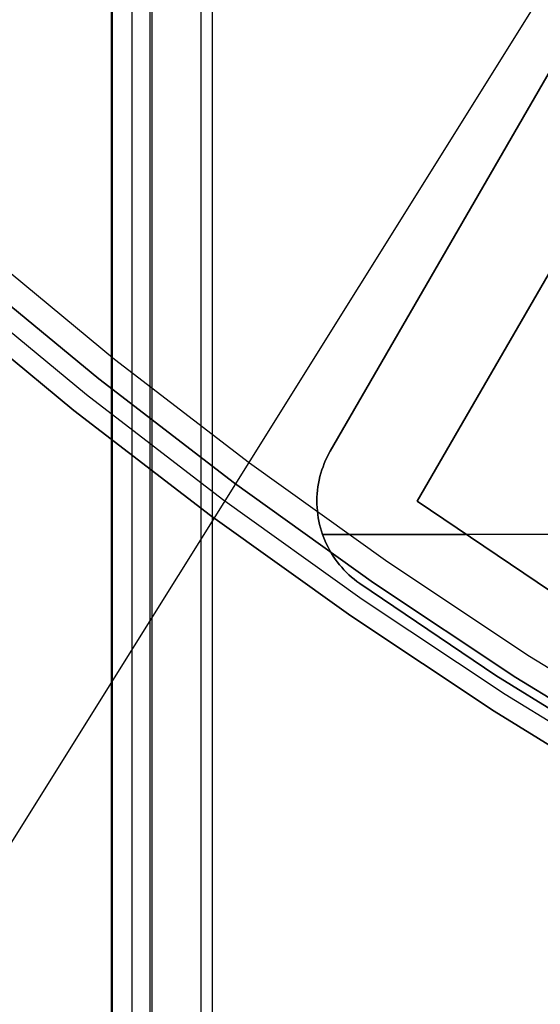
# Model space of a CAD drawing. Header units: millimetres. Extents: x 7986 to 9191, y -11326 to -10283.
# Tile 18 of 256: x 8525 to 8536, y -10755 to -10736. Entities that reach past the tile are written whole.
import ezdxf

# ---------------------------------------------------------------- set-up
doc = ezdxf.new("R2010")
doc.units = ezdxf.units.MM
doc.layers.add('BLANCO METALICO', color=7, linetype='Continuous', true_color=0xededed)
doc.layers.add('luz', color=7, linetype='Continuous')

msp = doc.modelspace()

# ---------------------------------------------------------------- linework, layer by layer
at = {"color": 7, "true_color": 0xffffff}
for p, q in [((8527.17, -10695.811, 50.099), (8527.17, -11325.811, 50.099)), ((8527.195, -11325.811, 50.324), (8527.195, -10695.811, 50.324)), ((8527.589, -11325.811, 52.029), (8527.589, -10695.811, 52.029)), ((8527.945, -11325.811, 49.125), (8527.945, -10695.811, 49.125)), ((8527.983, -11325.811, 53.734), (8527.983, -10695.811, 53.734)), ((8528.957, -10695.811, 54.509), (8528.957, -11325.811, 54.509)), ((8529.182, -10695.811, 54.484), (8529.182, -11325.811, 54.484))]:
    msp.add_line(p, q, dxfattribs=at)
at = {"layer": 'BLANCO METALICO'}
for p, q in [((8536.302, -10736.155, 159.581), (8531.534, -10744.414, 159.581)), ((8531.534, -10744.414, 162.081), (8536.302, -10736.155, 162.081)), ((8536.302, -10736.155, 156.581), (8531.534, -10744.414, 156.581)), ((8536.302, -10736.155, 160.831), (8531.534, -10744.414, 160.831)), ((8536.302, -10736.155, 158.081), (8531.534, -10744.414, 158.081)), ((8533.267, -10745.414, 159.581), (8538.035, -10737.155, 159.581)), ((8538.035, -10737.155, 162.081), (8533.267, -10745.414, 162.081)), ((8533.267, -10745.414, 160.831), (8538.035, -10737.155, 160.831)), ((8533.918, -10740.285, 159.581), (8533.918, -10740.285, 162.081)), ((8533.918, -10740.285, 156.581), (8533.918, -10740.285, 159.581)), ((8527.236, -10742.587, 139.165), (8524.622, -10740.428, 139.165)), ((8527.236, -10742.587, 139.965), (8524.622, -10740.428, 139.965)), ((8524.297, -10740.808, 143.581), (8526.924, -10742.978, 143.581)), ((8526.924, -10742.978, 141.965), (8524.297, -10740.808, 141.965)), ((8524.297, -10740.808, 142.773), (8526.924, -10742.978, 142.773)), ((8526.924, -10742.978, 140.465), (8524.297, -10740.808, 140.465)), ((8526.675, -10743.291, 143.581), (8524.037, -10741.112, 143.581)), ((8535.651, -10741.285, 159.581), (8535.651, -10741.285, 162.081)), ((8526.425, -10743.603, 143.581), (8523.777, -10741.416, 143.581)), ((8523.777, -10741.416, 141.965), (8526.425, -10743.603, 141.965)), ((8523.777, -10741.416, 140.465), (8526.425, -10743.603, 140.465)), ((8526.425, -10743.603, 142.773), (8523.777, -10741.416, 142.773)), ((8526.425, -10743.603, 141.215), (8523.777, -10741.416, 141.215)), ((8529.923, -10744.655, 139.165), (8527.236, -10742.587, 139.165)), ((8529.923, -10744.655, 139.965), (8527.236, -10742.587, 139.965)), ((8526.924, -10742.978, 143.581), (8529.624, -10745.056, 143.581)), ((8529.624, -10745.056, 141.965), (8526.924, -10742.978, 141.965)), ((8526.924, -10742.978, 142.773), (8529.624, -10745.056, 142.773)), ((8529.624, -10745.056, 140.465), (8526.924, -10742.978, 140.465)), ((8529.386, -10745.377, 143.581), (8526.675, -10743.291, 143.581)), ((8529.148, -10745.698, 143.581), (8526.425, -10743.603, 143.581)), ((8526.425, -10743.603, 141.965), (8529.148, -10745.698, 141.965)), ((8526.425, -10743.603, 140.465), (8529.148, -10745.698, 140.465)), ((8529.148, -10745.698, 142.773), (8526.425, -10743.603, 142.773)), ((8529.148, -10745.698, 141.215), (8526.425, -10743.603, 141.215)), ((8531.501, -10744.474, 162.081), (8531.534, -10744.414, 162.081)), ((8531.534, -10744.414, 159.581), (8531.501, -10744.474, 159.581)), ((8531.534, -10744.414, 156.581), (8531.501, -10744.474, 156.581)), ((8531.501, -10744.474, 160.831), (8531.534, -10744.414, 160.831)), ((8531.501, -10744.474, 158.081), (8531.534, -10744.414, 158.081)), ((8531.534, -10744.414, 162.081), (8531.534, -10744.414, 159.581)), ((8531.534, -10744.414, 159.581), (8531.534, -10744.414, 156.581)), ((8531.413, -10744.662, 162.081), (8531.44, -10744.598, 162.081)), ((8531.44, -10744.598, 159.581), (8531.413, -10744.662, 159.581)), ((8531.44, -10744.598, 156.581), (8531.413, -10744.662, 156.581)), ((8531.413, -10744.662, 160.831), (8531.44, -10744.598, 160.831)), ((8531.413, -10744.662, 158.081), (8531.44, -10744.598, 158.081)), ((8531.44, -10744.598, 162.081), (8531.47, -10744.536, 162.081)), ((8531.47, -10744.536, 159.581), (8531.44, -10744.598, 159.581)), ((8531.47, -10744.536, 156.581), (8531.44, -10744.598, 156.581)), ((8531.44, -10744.598, 160.831), (8531.47, -10744.536, 160.831)), ((8531.44, -10744.598, 158.081), (8531.47, -10744.536, 158.081)), ((8531.47, -10744.536, 162.081), (8531.501, -10744.474, 162.081)), ((8531.501, -10744.474, 159.581), (8531.47, -10744.536, 159.581)), ((8531.501, -10744.474, 156.581), (8531.47, -10744.536, 156.581)), ((8531.47, -10744.536, 160.831), (8531.501, -10744.474, 160.831)), ((8531.47, -10744.536, 158.081), (8531.501, -10744.474, 158.081)), ((8532.679, -10746.628, 139.165), (8529.923, -10744.655, 139.165)), ((8532.679, -10746.628, 139.965), (8529.923, -10744.655, 139.965)), ((8531.346, -10744.857, 162.081), (8531.366, -10744.791, 162.081)), ((8531.366, -10744.791, 159.581), (8531.346, -10744.857, 159.581)), ((8531.366, -10744.791, 156.581), (8531.346, -10744.857, 156.581)), ((8531.346, -10744.857, 160.831), (8531.366, -10744.791, 160.831)), ((8531.346, -10744.857, 158.081), (8531.366, -10744.791, 158.081)), ((8531.366, -10744.791, 162.081), (8531.389, -10744.726, 162.081)), ((8531.389, -10744.726, 159.581), (8531.366, -10744.791, 159.581)), ((8531.389, -10744.726, 156.581), (8531.366, -10744.791, 156.581)), ((8531.366, -10744.791, 160.831), (8531.389, -10744.726, 160.831)), ((8531.366, -10744.791, 158.081), (8531.389, -10744.726, 158.081)), ((8531.389, -10744.726, 162.081), (8531.413, -10744.662, 162.081)), ((8531.413, -10744.662, 159.581), (8531.389, -10744.726, 159.581)), ((8531.413, -10744.662, 156.581), (8531.389, -10744.726, 156.581)), ((8531.389, -10744.726, 160.831), (8531.413, -10744.662, 160.831)), ((8531.389, -10744.726, 158.081), (8531.413, -10744.662, 158.081)), ((8531.298, -10745.059, 162.081), (8531.312, -10744.991, 162.081)), ((8531.312, -10744.991, 159.581), (8531.298, -10745.059, 159.581)), ((8531.312, -10744.991, 156.581), (8531.298, -10745.059, 156.581)), ((8531.298, -10745.059, 160.831), (8531.312, -10744.991, 160.831)), ((8531.298, -10745.059, 158.081), (8531.312, -10744.991, 158.081)), ((8531.312, -10744.991, 162.081), (8531.328, -10744.924, 162.081)), ((8531.328, -10744.924, 159.581), (8531.312, -10744.991, 159.581)), ((8531.328, -10744.924, 156.581), (8531.312, -10744.991, 156.581)), ((8531.312, -10744.991, 160.831), (8531.328, -10744.924, 160.831)), ((8531.312, -10744.991, 158.081), (8531.328, -10744.924, 158.081)), ((8531.328, -10744.924, 162.081), (8531.346, -10744.857, 162.081)), ((8531.346, -10744.857, 159.581), (8531.328, -10744.924, 159.581)), ((8531.346, -10744.857, 156.581), (8531.328, -10744.924, 156.581)), ((8531.328, -10744.924, 160.831), (8531.346, -10744.857, 160.831)), ((8531.328, -10744.924, 158.081), (8531.346, -10744.857, 158.081)), ((8529.624, -10745.056, 143.581), (8532.395, -10747.04, 143.581)), ((8532.395, -10747.04, 141.965), (8529.624, -10745.056, 141.965)), ((8529.624, -10745.056, 142.773), (8532.395, -10747.04, 142.773)), ((8532.395, -10747.04, 140.465), (8529.624, -10745.056, 140.465)), ((8531.272, -10745.264, 162.081), (8531.279, -10745.195, 162.081)), ((8531.279, -10745.195, 159.581), (8531.272, -10745.264, 159.581)), ((8531.279, -10745.195, 156.581), (8531.272, -10745.264, 156.581)), ((8531.272, -10745.264, 160.831), (8531.279, -10745.195, 160.831)), ((8531.272, -10745.264, 158.081), (8531.279, -10745.195, 158.081)), ((8531.279, -10745.195, 162.081), (8531.287, -10745.127, 162.081)), ((8531.287, -10745.127, 159.581), (8531.279, -10745.195, 159.581)), ((8531.287, -10745.127, 156.581), (8531.279, -10745.195, 156.581)), ((8531.279, -10745.195, 160.831), (8531.287, -10745.127, 160.831)), ((8531.279, -10745.195, 158.081), (8531.287, -10745.127, 158.081)), ((8531.287, -10745.127, 162.081), (8531.298, -10745.059, 162.081)), ((8531.298, -10745.059, 159.581), (8531.287, -10745.127, 159.581)), ((8531.298, -10745.059, 156.581), (8531.287, -10745.127, 156.581)), ((8531.287, -10745.127, 160.831), (8531.298, -10745.059, 160.831)), ((8531.287, -10745.127, 158.081), (8531.298, -10745.059, 158.081)), ((8532.168, -10747.369, 143.581), (8529.386, -10745.377, 143.581)), ((8531.267, -10745.402, 162.081), (8531.268, -10745.333, 162.081)), ((8531.268, -10745.333, 159.581), (8531.267, -10745.402, 159.581)), ((8531.268, -10745.333, 156.581), (8531.267, -10745.402, 156.581)), ((8531.267, -10745.402, 160.831), (8531.268, -10745.333, 160.831)), ((8531.267, -10745.402, 158.081), (8531.268, -10745.333, 158.081)), ((8531.267, -10745.471, 162.081), (8531.267, -10745.402, 162.081)), ((8531.267, -10745.402, 159.581), (8531.267, -10745.471, 159.581)), ((8531.267, -10745.402, 156.581), (8531.267, -10745.471, 156.581)), ((8531.267, -10745.471, 160.831), (8531.267, -10745.402, 160.831)), ((8531.267, -10745.471, 158.081), (8531.267, -10745.402, 158.081)), ((8531.268, -10745.333, 162.081), (8531.272, -10745.264, 162.081)), ((8531.272, -10745.264, 159.581), (8531.268, -10745.333, 159.581)), ((8531.272, -10745.264, 156.581), (8531.268, -10745.333, 156.581)), ((8531.268, -10745.333, 160.831), (8531.272, -10745.264, 160.831)), ((8531.268, -10745.333, 158.081), (8531.272, -10745.264, 158.081)), ((8533.267, -10745.414, 159.581), (8533.267, -10745.414, 162.081)), ((8533.267, -10745.414, 162.081), (8535.923, -10747.205, 162.081)), ((8535.923, -10747.205, 159.581), (8533.267, -10745.414, 159.581)), ((8533.267, -10745.414, 160.831), (8535.923, -10747.205, 160.831)), ((8531.27, -10745.54, 162.081), (8531.267, -10745.471, 162.081)), ((8531.267, -10745.471, 159.581), (8531.27, -10745.54, 159.581)), ((8531.267, -10745.471, 156.581), (8531.27, -10745.54, 156.581)), ((8531.27, -10745.54, 160.831), (8531.267, -10745.471, 160.831)), ((8531.27, -10745.54, 158.081), (8531.267, -10745.471, 158.081)), ((8531.276, -10745.608, 162.081), (8531.27, -10745.54, 162.081)), ((8531.27, -10745.54, 159.581), (8531.276, -10745.608, 159.581)), ((8531.276, -10745.608, 160.831), (8531.27, -10745.54, 160.831)), ((8531.27, -10745.54, 156.581), (8531.276, -10745.608, 156.581)), ((8531.276, -10745.608, 158.081), (8531.27, -10745.54, 158.081)), ((8531.284, -10745.677, 162.081), (8531.276, -10745.608, 162.081)), ((8531.276, -10745.608, 159.581), (8531.284, -10745.677, 159.581)), ((8531.276, -10745.608, 156.581), (8531.284, -10745.677, 156.581)), ((8531.284, -10745.677, 160.831), (8531.276, -10745.608, 160.831)), ((8531.284, -10745.677, 158.081), (8531.276, -10745.608, 158.081)), ((8531.94, -10747.698, 143.581), (8529.148, -10745.698, 143.581)), ((8529.148, -10745.698, 141.965), (8531.94, -10747.698, 141.965)), ((8529.148, -10745.698, 140.465), (8531.94, -10747.698, 140.465)), ((8531.94, -10747.698, 142.773), (8529.148, -10745.698, 142.773)), ((8531.94, -10747.698, 141.215), (8529.148, -10745.698, 141.215)), ((8531.294, -10745.745, 162.081), (8531.284, -10745.677, 162.081)), ((8531.284, -10745.677, 159.581), (8531.294, -10745.745, 159.581)), ((8531.284, -10745.677, 156.581), (8531.294, -10745.745, 156.581)), ((8531.294, -10745.745, 160.831), (8531.284, -10745.677, 160.831)), ((8531.294, -10745.745, 158.081), (8531.284, -10745.677, 158.081)), ((8531.307, -10745.813, 162.081), (8531.294, -10745.745, 162.081)), ((8531.294, -10745.745, 159.581), (8531.307, -10745.813, 159.581)), ((8531.294, -10745.745, 156.581), (8531.307, -10745.813, 156.581)), ((8531.307, -10745.813, 160.831), (8531.294, -10745.745, 160.831)), ((8531.307, -10745.813, 158.081), (8531.294, -10745.745, 158.081)), ((8531.322, -10745.88, 162.081), (8531.307, -10745.813, 162.081)), ((8531.307, -10745.813, 159.581), (8531.322, -10745.88, 159.581)), ((8531.307, -10745.813, 156.581), (8531.322, -10745.88, 156.581)), ((8531.322, -10745.88, 160.831), (8531.307, -10745.813, 160.831)), ((8531.322, -10745.88, 158.081), (8531.307, -10745.813, 158.081)), ((8531.314, -10745.847, 159.581), (8531.314, -10745.847, 162.081)), ((8531.314, -10745.847, 159.581), (8531.314, -10745.847, 156.581)), ((8531.339, -10745.947, 162.081), (8531.322, -10745.88, 162.081)), ((8531.322, -10745.88, 159.581), (8531.339, -10745.947, 159.581)), ((8531.322, -10745.88, 156.581), (8531.339, -10745.947, 156.581)), ((8531.339, -10745.947, 160.831), (8531.322, -10745.88, 160.831)), ((8531.339, -10745.947, 158.081), (8531.322, -10745.88, 158.081)), ((8531.359, -10746.013, 162.081), (8531.339, -10745.947, 162.081)), ((8531.339, -10745.947, 159.581), (8531.359, -10746.013, 159.581)), ((8531.339, -10745.947, 156.581), (8531.359, -10746.013, 156.581)), ((8531.359, -10746.013, 160.831), (8531.339, -10745.947, 160.831)), ((8531.359, -10746.013, 158.081), (8531.339, -10745.947, 158.081)), ((8531.38, -10746.079, 162.081), (8531.359, -10746.013, 162.081)), ((8531.359, -10746.013, 159.581), (8531.38, -10746.079, 159.581)), ((8531.359, -10746.013, 156.581), (8531.38, -10746.079, 156.581)), ((8531.38, -10746.079, 160.831), (8531.359, -10746.013, 160.831)), ((8531.38, -10746.079, 158.081), (8531.359, -10746.013, 158.081)), ((8531.38, -10746.078, 162.081), (8534.229, -10746.078, 162.081)), ((8537.716, -10746.078, 156.581), (8531.38, -10746.078, 156.581)), ((8531.404, -10746.144, 162.081), (8531.38, -10746.079, 162.081)), ((8531.38, -10746.079, 159.581), (8531.404, -10746.144, 159.581)), ((8531.38, -10746.079, 156.581), (8531.404, -10746.144, 156.581)), ((8531.404, -10746.144, 160.831), (8531.38, -10746.079, 160.831)), ((8531.404, -10746.144, 158.081), (8531.38, -10746.079, 158.081)), ((8531.431, -10746.207, 162.081), (8531.404, -10746.144, 162.081)), ((8531.404, -10746.144, 159.581), (8531.431, -10746.207, 159.581)), ((8531.404, -10746.144, 156.581), (8531.431, -10746.207, 156.581)), ((8531.431, -10746.207, 160.831), (8531.404, -10746.144, 160.831)), ((8531.431, -10746.207, 158.081), (8531.404, -10746.144, 158.081)), ((8531.459, -10746.27, 162.081), (8531.431, -10746.207, 162.081)), ((8531.431, -10746.207, 159.581), (8531.459, -10746.27, 159.581)), ((8531.431, -10746.207, 156.581), (8531.459, -10746.27, 156.581)), ((8531.459, -10746.27, 160.831), (8531.431, -10746.207, 160.831)), ((8531.459, -10746.27, 158.081), (8531.431, -10746.207, 158.081)), ((8531.49, -10746.332, 162.081), (8531.459, -10746.27, 162.081)), ((8531.459, -10746.27, 159.581), (8531.49, -10746.332, 159.581)), ((8531.459, -10746.27, 156.581), (8531.49, -10746.332, 156.581)), ((8531.49, -10746.332, 160.831), (8531.459, -10746.27, 160.831)), ((8531.49, -10746.332, 158.081), (8531.459, -10746.27, 158.081)), ((8531.522, -10746.393, 162.081), (8531.49, -10746.332, 162.081)), ((8531.49, -10746.332, 159.581), (8531.522, -10746.393, 159.581)), ((8531.49, -10746.332, 156.581), (8531.522, -10746.393, 156.581)), ((8531.522, -10746.393, 160.831), (8531.49, -10746.332, 160.831)), ((8531.522, -10746.393, 158.081), (8531.49, -10746.332, 158.081)), ((8531.557, -10746.452, 162.081), (8531.522, -10746.393, 162.081)), ((8531.522, -10746.393, 159.581), (8531.557, -10746.452, 159.581)), ((8531.557, -10746.452, 160.831), (8531.522, -10746.393, 160.831)), ((8531.522, -10746.393, 156.581), (8531.557, -10746.452, 156.581)), ((8531.557, -10746.452, 158.081), (8531.522, -10746.393, 158.081)), ((8531.594, -10746.511, 162.081), (8531.557, -10746.452, 162.081)), ((8531.557, -10746.452, 159.581), (8531.594, -10746.511, 159.581)), ((8531.557, -10746.452, 156.581), (8531.594, -10746.511, 156.581)), ((8531.594, -10746.511, 160.831), (8531.557, -10746.452, 160.831)), ((8531.594, -10746.511, 158.081), (8531.557, -10746.452, 158.081)), ((8531.633, -10746.568, 162.081), (8531.594, -10746.511, 162.081)), ((8531.594, -10746.511, 159.581), (8531.633, -10746.568, 159.581)), ((8531.594, -10746.511, 156.581), (8531.633, -10746.568, 156.581)), ((8531.633, -10746.568, 160.831), (8531.594, -10746.511, 160.831)), ((8531.633, -10746.568, 158.081), (8531.594, -10746.511, 158.081)), ((8531.674, -10746.623, 162.081), (8531.633, -10746.568, 162.081)), ((8531.633, -10746.568, 159.581), (8531.674, -10746.623, 159.581)), ((8531.633, -10746.568, 156.581), (8531.674, -10746.623, 156.581)), ((8531.674, -10746.623, 160.831), (8531.633, -10746.568, 160.831)), ((8531.674, -10746.623, 158.081), (8531.633, -10746.568, 158.081)), ((8531.716, -10746.678, 162.081), (8531.674, -10746.623, 162.081)), ((8531.674, -10746.623, 159.581), (8531.716, -10746.678, 159.581)), ((8531.674, -10746.623, 156.581), (8531.716, -10746.678, 156.581)), ((8531.716, -10746.678, 160.831), (8531.674, -10746.623, 160.831)), ((8531.716, -10746.678, 158.081), (8531.674, -10746.623, 158.081)), ((8531.761, -10746.73, 162.081), (8531.716, -10746.678, 162.081)), ((8531.716, -10746.678, 159.581), (8531.761, -10746.73, 159.581)), ((8531.716, -10746.678, 156.581), (8531.761, -10746.73, 156.581)), ((8531.761, -10746.73, 160.831), (8531.716, -10746.678, 160.831)), ((8531.761, -10746.73, 158.081), (8531.716, -10746.678, 158.081)), ((8531.807, -10746.781, 162.081), (8531.761, -10746.73, 162.081)), ((8531.761, -10746.73, 159.581), (8531.807, -10746.781, 159.581)), ((8531.761, -10746.73, 156.581), (8531.807, -10746.781, 156.581)), ((8531.807, -10746.781, 160.831), (8531.761, -10746.73, 160.831)), ((8531.807, -10746.781, 158.081), (8531.761, -10746.73, 158.081)), ((8531.855, -10746.831, 162.081), (8531.807, -10746.781, 162.081)), ((8531.807, -10746.781, 159.581), (8531.855, -10746.831, 159.581)), ((8531.807, -10746.781, 156.581), (8531.855, -10746.831, 156.581)), ((8531.855, -10746.831, 160.831), (8531.807, -10746.781, 160.831)), ((8531.855, -10746.831, 158.081), (8531.807, -10746.781, 158.081)), ((8535.501, -10748.506, 139.165), (8532.679, -10746.628, 139.165)), ((8535.501, -10748.506, 139.965), (8532.679, -10746.628, 139.965)), ((8531.905, -10746.879, 162.081), (8531.855, -10746.831, 162.081)), ((8531.855, -10746.831, 159.581), (8531.905, -10746.879, 159.581)), ((8531.855, -10746.831, 156.581), (8531.905, -10746.879, 156.581)), ((8531.905, -10746.879, 160.831), (8531.855, -10746.831, 160.831)), ((8531.905, -10746.879, 158.081), (8531.855, -10746.831, 158.081)), ((8531.956, -10746.925, 162.081), (8531.905, -10746.879, 162.081)), ((8531.905, -10746.879, 159.581), (8531.956, -10746.925, 159.581)), ((8531.905, -10746.879, 156.581), (8531.956, -10746.925, 156.581)), ((8531.956, -10746.925, 160.831), (8531.905, -10746.879, 160.831)), ((8531.956, -10746.925, 158.081), (8531.905, -10746.879, 158.081)), ((8532.009, -10746.969, 162.081), (8531.956, -10746.925, 162.081)), ((8531.956, -10746.925, 159.581), (8532.009, -10746.969, 159.581)), ((8531.956, -10746.925, 156.581), (8532.009, -10746.969, 156.581)), ((8532.009, -10746.969, 160.831), (8531.956, -10746.925, 160.831)), ((8532.009, -10746.969, 158.081), (8531.956, -10746.925, 158.081)), ((8532.064, -10747.012, 162.081), (8532.009, -10746.969, 162.081)), ((8532.009, -10746.969, 159.581), (8532.064, -10747.012, 159.581)), ((8532.009, -10746.969, 156.581), (8532.064, -10747.012, 156.581)), ((8532.064, -10747.012, 160.831), (8532.009, -10746.969, 160.831)), ((8532.064, -10747.012, 158.081), (8532.009, -10746.969, 158.081)), ((8532.12, -10747.052, 162.081), (8532.064, -10747.012, 162.081)), ((8532.064, -10747.012, 159.581), (8532.12, -10747.052, 159.581)), ((8532.064, -10747.012, 156.581), (8532.12, -10747.052, 156.581)), ((8532.12, -10747.052, 160.831), (8532.064, -10747.012, 160.831)), ((8532.12, -10747.052, 158.081), (8532.064, -10747.012, 158.081)), ((8534.834, -10748.883, 162.081), (8532.12, -10747.052, 162.081)), ((8532.12, -10747.052, 162.081), (8532.12, -10747.052, 159.581)), ((8532.12, -10747.052, 159.581), (8534.834, -10748.883, 159.581)), ((8532.12, -10747.052, 159.581), (8532.12, -10747.052, 156.581)), ((8532.12, -10747.052, 156.581), (8534.834, -10748.883, 156.581)), ((8534.834, -10748.883, 160.831), (8532.12, -10747.052, 160.831)), ((8532.12, -10747.052, 158.081), (8534.834, -10748.883, 158.081)), ((8532.395, -10747.04, 143.581), (8535.232, -10748.927, 143.581)), ((8535.232, -10748.927, 141.965), (8532.395, -10747.04, 141.965)), ((8532.395, -10747.04, 142.773), (8535.232, -10748.927, 142.773)), ((8535.232, -10748.927, 140.465), (8532.395, -10747.04, 140.465)), ((8535.016, -10749.263, 143.581), (8532.168, -10747.369, 143.581)), ((8534.8, -10749.6, 143.581), (8531.94, -10747.698, 143.581)), ((8531.94, -10747.698, 141.965), (8534.8, -10749.6, 141.965)), ((8531.94, -10747.698, 140.465), (8534.8, -10749.6, 140.465)), ((8534.8, -10749.6, 142.773), (8531.94, -10747.698, 142.773)), ((8534.8, -10749.6, 141.215), (8531.94, -10747.698, 141.215)), ((8538.387, -10750.284, 139.165), (8535.501, -10748.506, 139.165)), ((8538.387, -10750.284, 139.965), (8535.501, -10748.506, 139.965)), ((8537.61, -10750.617, 162.081), (8534.834, -10748.883, 162.081)), ((8534.834, -10748.883, 159.581), (8537.61, -10750.617, 159.581)), ((8534.834, -10748.883, 156.581), (8537.61, -10750.617, 156.581)), ((8537.61, -10750.617, 160.831), (8534.834, -10748.883, 160.831)), ((8534.834, -10748.883, 158.081), (8537.61, -10750.617, 158.081)), ((8535.232, -10748.927, 143.581), (8538.132, -10750.714, 143.581)), ((8538.132, -10750.714, 141.965), (8535.232, -10748.927, 141.965)), ((8535.232, -10748.927, 142.773), (8538.132, -10750.714, 142.773)), ((8538.132, -10750.714, 140.465), (8535.232, -10748.927, 140.465)), ((8537.928, -10751.058, 143.581), (8535.016, -10749.263, 143.581)), ((8537.724, -10751.403, 143.581), (8534.8, -10749.6, 143.581)), ((8534.8, -10749.6, 141.965), (8537.724, -10751.403, 141.965)), ((8534.8, -10749.6, 140.465), (8537.724, -10751.403, 140.465)), ((8537.724, -10751.403, 142.773), (8534.8, -10749.6, 142.773)), ((8537.724, -10751.403, 141.215), (8534.8, -10749.6, 141.215))]:
    msp.add_line(p, q, dxfattribs=at)
at = {"layer": 'luz', "color": 254, "true_color": 0xcad1ee}
for p, q in [((8661.809, -10533.536, -59.991), (8501.738, -10789.728, -59.991)), ((8661.809, -10533.536, -58.491), (8501.738, -10789.728, -58.491))]:
    msp.add_line(p, q, dxfattribs=at)

doc.saveas('drawing.dxf')
